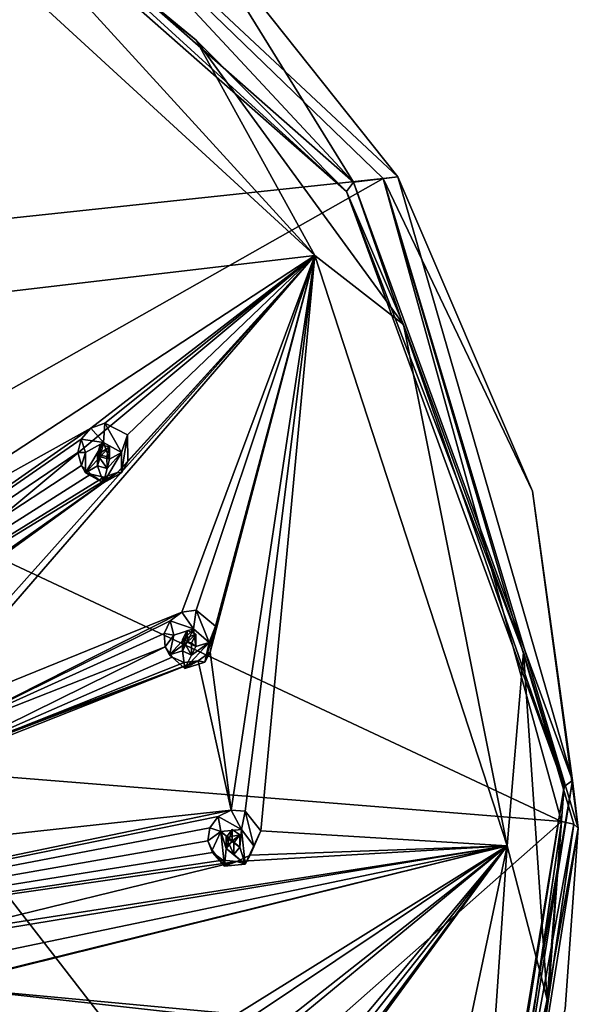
# Model space of a CAD drawing. Header units: millimetres. Extents: x -145 to 248, y -150 to 247.
# Tile 173 of 174: x 228 to 248, y 194 to 230. Entities that reach past the tile are written whole.
import ezdxf

# ---------------------------------------------------------------- set-up
doc = ezdxf.new("R2010")
doc.units = ezdxf.units.MM
doc.header["$LTSCALE"] = 65.185185
for name, color, linetype in [('1569', 7, 'CONTINUOUS'), ('1570', 7, 'CONTINUOUS'), ('1578', 7, 'CONTINUOUS'), ('1586', 7, 'CONTINUOUS'), ('1605', 7, 'CONTINUOUS'), ('1606', 7, 'CONTINUOUS'), ('1620', 7, 'CONTINUOUS'), ('1682', 7, 'CONTINUOUS'), ('1683', 7, 'CONTINUOUS'), ('1684', 7, 'CONTINUOUS'), ('1685', 7, 'CONTINUOUS'), ('1686', 7, 'CONTINUOUS'), ('1687', 7, 'CONTINUOUS'), ('1688', 7, 'CONTINUOUS'), ('1689', 7, 'CONTINUOUS'), ('1690', 7, 'CONTINUOUS'), ('1691', 7, 'CONTINUOUS'), ('1692', 7, 'CONTINUOUS'), ('1693', 7, 'CONTINUOUS'), ('1694', 7, 'CONTINUOUS'), ('1695', 7, 'CONTINUOUS'), ('1696', 7, 'CONTINUOUS'), ('1987', 7, 'CONTINUOUS'), ('2002', 7, 'CONTINUOUS'), ('2005', 7, 'CONTINUOUS'), ('2006', 7, 'CONTINUOUS')]:
    doc.layers.add(name, color=color, linetype=linetype)

msp = doc.modelspace()

# ---------------------------------------------------------------- linework, layer by layer
at = {"layer": '1569', "linetype": 'CONTINUOUS'}
for points in [[(223.945, 240.808, -26.448), (241.474, 223.876, -30.985), (215.235, 221.084, -39.269), (223.945, 240.808, -26.448)], [(215.235, 221.084, -39.269), (241.474, 223.876, -30.985), (222.016, 212.871, -41.47), (215.235, 221.084, -39.269)], [(241.474, 223.876, -30.985), (247.891, 200.746, -37.182), (222.016, 212.871, -41.47), (241.474, 223.876, -30.985)], [(222.016, 212.871, -41.47), (247.891, 200.746, -37.182), (224.435, 202.63, -44.214), (222.016, 212.871, -41.47)]]:
    msp.add_3dface(points, dxfattribs=at)
at = {"layer": '1570', "linetype": 'CONTINUOUS'}
for points in [[(222.924, 239.116, -15.243), (240.403, 223.747, -19.361), (224.25, 241.079, -25.422), (222.924, 239.116, -15.243)], [(224.25, 241.079, -25.422), (240.403, 223.747, -19.361), (234.295, 233.634, -27.417), (224.25, 241.079, -25.422)], [(234.295, 233.634, -27.417), (240.403, 223.747, -19.361), (242.002, 223.932, -30.017), (234.295, 233.634, -27.417)], [(240.403, 223.747, -19.361), (248.286, 202.224, -25.128), (242.002, 223.932, -30.017), (240.403, 223.747, -19.361)], [(242.002, 223.932, -30.017), (248.286, 202.224, -25.128), (246.847, 212.633, -33.044), (242.002, 223.932, -30.017)], [(246.847, 212.633, -33.044), (248.286, 202.224, -25.128), (248.5, 200.508, -36.293), (246.847, 212.633, -33.044)], [(248.286, 202.224, -25.128), (244.701, 179.657, -31.175), (248.5, 200.508, -36.293), (248.286, 202.224, -25.128)], [(248.5, 200.508, -36.293), (244.701, 179.657, -31.175), (248.032, 194.015, -38.026), (248.5, 200.508, -36.293)]]:
    msp.add_3dface(points, dxfattribs=at)
at = {"layer": '1578', "linetype": 'CONTINUOUS'}
for points in [[(223.367, 190.266, -46.911), (224.435, 202.63, -44.214), (234.825, 189.217, -44.265), (223.367, 190.266, -46.911)], [(224.435, 202.63, -44.214), (247.891, 200.746, -37.182), (234.825, 189.217, -44.265), (224.435, 202.63, -44.214)], [(234.825, 189.217, -44.265), (247.891, 200.746, -37.182), (245.997, 187.906, -40.618), (234.825, 189.217, -44.265)], [(245.997, 187.906, -40.618), (247.891, 200.746, -37.182), (246.019, 187.979, -40.599), (245.997, 187.906, -40.618)], [(247.891, 200.746, -37.182), (246.041, 188.052, -40.579), (246.019, 187.979, -40.599), (247.891, 200.746, -37.182)], [(246.041, 188.052, -40.579), (247.891, 200.746, -37.182), (247.42, 194.336, -38.896), (246.041, 188.052, -40.579)]]:
    msp.add_3dface(points, dxfattribs=at)
at = {"layer": '1586', "linetype": 'CONTINUOUS'}
for points in [[(239.021, 221.102, -19.035), (224.707, 236.759, -14.839), (222.31, 236.43, -14.928), (239.021, 221.102, -19.035)], [(234.747, 228.856, -16.957), (224.707, 236.759, -14.839), (239.021, 221.102, -19.035), (234.747, 228.856, -16.957)], [(242.203, 218.628, -19.698), (234.747, 228.856, -16.957), (239.021, 221.102, -19.035), (242.203, 218.628, -19.698)], [(245.939, 199.87, -24.724), (242.203, 218.628, -19.698), (239.021, 221.102, -19.035), (245.939, 199.87, -24.724)], [(246.522, 206.834, -22.858), (242.203, 218.628, -19.698), (245.939, 199.87, -24.724), (246.522, 206.834, -22.858)], [(247.383, 194.351, -26.203), (246.522, 206.834, -22.858), (245.939, 199.87, -24.724), (247.383, 194.351, -26.203)], [(241.327, 178.061, -30.568), (244.72, 182.108, -29.483), (245.939, 199.87, -24.724), (241.327, 178.061, -30.568)], [(244.72, 182.108, -29.483), (247.383, 194.351, -26.203), (245.939, 199.87, -24.724), (244.72, 182.108, -29.483)]]:
    msp.add_3dface(points, dxfattribs=at)
at = {"layer": '1605', "linetype": 'CONTINUOUS'}
for points in [[(246.041, 188.052, -40.579), (247.42, 194.336, -38.896), (248.334, 200.651, -36.826), (246.041, 188.052, -40.579)], [(246.475, 187.837, -40.256), (246.041, 188.052, -40.579), (248.334, 200.651, -36.826), (246.475, 187.837, -40.256)], [(248.5, 200.508, -36.293), (246.475, 187.837, -40.256), (248.334, 200.651, -36.826), (248.5, 200.508, -36.293)], [(248.5, 200.508, -36.293), (248.032, 194.015, -38.026), (246.475, 187.837, -40.256), (248.5, 200.508, -36.293)], [(247.42, 194.336, -38.896), (247.891, 200.746, -37.182), (248.334, 200.651, -36.826), (247.42, 194.336, -38.896)]]:
    msp.add_3dface(points, dxfattribs=at)
at = {"layer": '1606', "linetype": 'CONTINUOUS'}
for points in [[(241.474, 223.876, -30.985), (223.945, 240.808, -26.448), (242.002, 223.932, -30.017), (241.474, 223.876, -30.985)], [(223.945, 240.808, -26.448), (234.295, 233.634, -27.417), (242.002, 223.932, -30.017), (223.945, 240.808, -26.448)], [(241.474, 223.876, -30.985), (242.002, 223.932, -30.017), (246.847, 212.633, -33.044), (241.474, 223.876, -30.985)], [(247.891, 200.746, -37.182), (241.474, 223.876, -30.985), (248.334, 200.651, -36.826), (247.891, 200.746, -37.182)], [(241.474, 223.876, -30.985), (246.847, 212.633, -33.044), (248.5, 200.508, -36.293), (241.474, 223.876, -30.985)], [(241.474, 223.876, -30.985), (248.5, 200.508, -36.293), (248.334, 200.651, -36.826), (241.474, 223.876, -30.985)]]:
    msp.add_3dface(points, dxfattribs=at)
at = {"layer": '1620', "linetype": 'CONTINUOUS'}
for points in [[(222.924, 239.116, -15.243), (222.786, 238.684, -14.627), (240.159, 223.408, -18.72), (222.924, 239.116, -15.243)], [(240.403, 223.747, -19.361), (222.924, 239.116, -15.243), (240.159, 223.408, -18.72), (240.403, 223.747, -19.361)], [(224.707, 236.759, -14.839), (234.747, 228.856, -16.957), (222.786, 238.684, -14.627), (224.707, 236.759, -14.839)], [(222.786, 238.684, -14.627), (234.747, 228.856, -16.957), (240.159, 223.408, -18.72), (222.786, 238.684, -14.627)], [(234.747, 228.856, -16.957), (242.203, 218.628, -19.698), (240.159, 223.408, -18.72), (234.747, 228.856, -16.957)], [(240.403, 223.747, -19.361), (240.159, 223.408, -18.72), (247.995, 202.014, -24.453), (240.403, 223.747, -19.361)], [(248.286, 202.224, -25.128), (240.403, 223.747, -19.361), (247.995, 202.014, -24.453), (248.286, 202.224, -25.128)], [(242.203, 218.628, -19.698), (246.522, 206.834, -22.858), (240.159, 223.408, -18.72), (242.203, 218.628, -19.698)], [(240.159, 223.408, -18.72), (246.522, 206.834, -22.858), (247.995, 202.014, -24.453), (240.159, 223.408, -18.72)], [(246.522, 206.834, -22.858), (247.383, 194.351, -26.203), (247.995, 202.014, -24.453), (246.522, 206.834, -22.858)], [(244.701, 179.657, -31.175), (248.286, 202.224, -25.128), (244.431, 179.584, -30.463), (244.701, 179.657, -31.175)], [(248.286, 202.224, -25.128), (247.995, 202.014, -24.453), (244.431, 179.584, -30.463), (248.286, 202.224, -25.128)], [(247.995, 202.014, -24.453), (244.72, 182.108, -29.483), (244.431, 179.584, -30.463), (247.995, 202.014, -24.453)], [(247.383, 194.351, -26.203), (244.72, 182.108, -29.483), (247.995, 202.014, -24.453), (247.383, 194.351, -26.203)]]:
    msp.add_3dface(points, dxfattribs=at)
at = {"layer": '1682', "linetype": 'CONTINUOUS'}
for points in [[(232.062, 214.019, -15.194), (232.062, 213.294, -15.389), (232.279, 214.657, -17.094), (232.062, 214.019, -15.194)], [(232.279, 214.657, -17.094), (232.062, 213.294, -15.389), (232.282, 213.696, -17.181), (232.279, 214.657, -17.094)], [(230.763, 213.294, -15.389), (230.619, 213.559, -16.7), (230.956, 213.239, -16.829), (230.763, 213.294, -15.389)], [(232.282, 213.696, -17.181), (232.062, 213.294, -15.389), (231.918, 213.301, -17.109), (232.282, 213.696, -17.181)], [(231.413, 212.932, -15.486), (230.763, 213.294, -15.389), (230.956, 213.239, -16.829), (231.413, 212.932, -15.486)], [(231.425, 213.139, -16.977), (231.413, 212.932, -15.486), (230.956, 213.239, -16.829), (231.425, 213.139, -16.977)], [(232.062, 213.294, -15.389), (231.413, 212.932, -15.486), (231.918, 213.301, -17.109), (232.062, 213.294, -15.389)], [(231.918, 213.301, -17.109), (231.413, 212.932, -15.486), (231.425, 213.139, -16.977), (231.918, 213.301, -17.109)]]:
    msp.add_3dface(points, dxfattribs=at)
at = {"layer": '1683', "linetype": 'CONTINUOUS'}
for points in [[(230.763, 214.019, -15.194), (230.763, 213.294, -15.389), (231.413, 214.381, -15.097), (230.763, 214.019, -15.194)], [(231.413, 214.381, -15.097), (230.763, 213.294, -15.389), (231.288, 213.866, -15.235), (231.413, 214.381, -15.097)], [(231.629, 213.777, -15.259), (231.413, 214.381, -15.097), (231.288, 213.866, -15.235), (231.629, 213.777, -15.259)], [(232.062, 214.019, -15.194), (231.413, 214.381, -15.097), (231.629, 213.777, -15.259), (232.062, 214.019, -15.194)], [(231.413, 212.932, -15.486), (232.062, 213.294, -15.389), (232.062, 214.019, -15.194), (231.413, 212.932, -15.486)], [(231.413, 212.932, -15.486), (232.062, 214.019, -15.194), (231.538, 213.447, -15.348), (231.413, 212.932, -15.486)], [(232.062, 214.019, -15.194), (231.629, 213.777, -15.259), (231.538, 213.447, -15.348), (232.062, 214.019, -15.194)], [(231.288, 213.866, -15.235), (230.763, 213.294, -15.389), (231.196, 213.536, -15.324), (231.288, 213.866, -15.235)], [(230.763, 213.294, -15.389), (231.413, 212.932, -15.486), (231.196, 213.536, -15.324), (230.763, 213.294, -15.389)], [(231.196, 213.536, -15.324), (231.413, 212.932, -15.486), (231.538, 213.447, -15.348), (231.196, 213.536, -15.324)]]:
    msp.add_3dface(points, dxfattribs=at)
at = {"layer": '1684', "linetype": 'CONTINUOUS'}
for points in [[(231.196, 213.536, -15.324), (231.538, 213.447, -15.348), (231.196, 213.94, -16.833), (231.196, 213.536, -15.324)], [(231.196, 213.94, -16.833), (231.538, 213.447, -15.348), (231.537, 213.874, -16.94), (231.196, 213.94, -16.833)], [(231.629, 213.777, -15.259), (231.629, 214.226, -16.935), (231.537, 213.874, -16.94), (231.629, 213.777, -15.259)], [(231.538, 213.447, -15.348), (231.629, 213.777, -15.259), (231.537, 213.874, -16.94), (231.538, 213.447, -15.348)]]:
    msp.add_3dface(points, dxfattribs=at)
at = {"layer": '1685', "linetype": 'CONTINUOUS'}
for points in [[(230.96, 214.902, -16.679), (231.413, 214.381, -15.097), (231.456, 215.077, -16.811), (230.96, 214.902, -16.679)], [(231.413, 214.381, -15.097), (232.062, 214.019, -15.194), (231.456, 215.077, -16.811), (231.413, 214.381, -15.097)], [(232.062, 214.019, -15.194), (232.279, 214.657, -17.094), (231.456, 215.077, -16.811), (232.062, 214.019, -15.194)], [(230.608, 214.506, -16.611), (231.413, 214.381, -15.097), (230.96, 214.902, -16.679), (230.608, 214.506, -16.611)], [(230.491, 214.018, -16.62), (230.763, 214.019, -15.194), (230.608, 214.506, -16.611), (230.491, 214.018, -16.62)], [(230.763, 214.019, -15.194), (231.413, 214.381, -15.097), (230.608, 214.506, -16.611), (230.763, 214.019, -15.194)], [(230.619, 213.559, -16.7), (230.763, 214.019, -15.194), (230.491, 214.018, -16.62), (230.619, 213.559, -16.7)], [(230.619, 213.559, -16.7), (230.763, 213.294, -15.389), (230.763, 214.019, -15.194), (230.619, 213.559, -16.7)]]:
    msp.add_3dface(points, dxfattribs=at)
at = {"layer": '1686', "linetype": 'CONTINUOUS'}
for points in [[(231.288, 213.866, -15.235), (231.196, 213.536, -15.324), (231.287, 214.292, -16.828), (231.288, 213.866, -15.235)], [(231.196, 213.536, -15.324), (231.196, 213.94, -16.833), (231.287, 214.292, -16.828), (231.196, 213.536, -15.324)], [(231.629, 214.226, -16.935), (231.288, 213.866, -15.235), (231.287, 214.292, -16.828), (231.629, 214.226, -16.935)], [(231.629, 213.777, -15.259), (231.288, 213.866, -15.235), (231.629, 214.226, -16.935), (231.629, 213.777, -15.259)]]:
    msp.add_3dface(points, dxfattribs=at)
at = {"layer": '1687', "linetype": 'CONTINUOUS'}
for points in [[(235.21, 207.189, -17.024), (235.054, 206.481, -17.214), (235.448, 207.781, -18.936), (235.21, 207.189, -17.024)], [(235.448, 207.781, -18.936), (235.054, 206.481, -17.214), (235.253, 206.839, -19.018), (235.448, 207.781, -18.936)], [(233.784, 206.741, -17.144), (233.625, 207.037, -18.447), (233.884, 206.656, -18.593), (233.784, 206.741, -17.144)], [(235.253, 206.839, -19.018), (235.054, 206.481, -17.214), (234.822, 206.525, -18.924), (235.253, 206.839, -19.018)], [(234.341, 206.257, -17.274), (233.784, 206.741, -17.144), (233.884, 206.656, -18.593), (234.341, 206.257, -17.274)], [(234.315, 206.464, -18.765), (234.341, 206.257, -17.274), (233.884, 206.656, -18.593), (234.315, 206.464, -18.765)], [(234.822, 206.525, -18.924), (234.341, 206.257, -17.274), (234.315, 206.464, -18.765), (234.822, 206.525, -18.924)], [(235.054, 206.481, -17.214), (234.341, 206.257, -17.274), (234.822, 206.525, -18.924), (235.054, 206.481, -17.214)]]:
    msp.add_3dface(points, dxfattribs=at)
at = {"layer": '1688', "linetype": 'CONTINUOUS'}
for points in [[(233.94, 207.45, -16.955), (233.784, 206.741, -17.144), (234.653, 207.674, -16.895), (233.94, 207.45, -16.955)], [(234.653, 207.674, -16.895), (233.784, 206.741, -17.144), (234.42, 207.195, -17.023), (234.653, 207.674, -16.895)], [(234.735, 207.04, -17.064), (234.653, 207.674, -16.895), (234.42, 207.195, -17.023), (234.735, 207.04, -17.064)], [(235.21, 207.189, -17.024), (234.653, 207.674, -16.895), (234.735, 207.04, -17.064), (235.21, 207.189, -17.024)], [(234.42, 207.195, -17.023), (233.784, 206.741, -17.144), (234.259, 206.891, -17.104), (234.42, 207.195, -17.023)], [(234.341, 206.257, -17.274), (235.054, 206.481, -17.214), (235.21, 207.189, -17.024), (234.341, 206.257, -17.274)], [(234.341, 206.257, -17.274), (235.21, 207.189, -17.024), (234.574, 206.736, -17.146), (234.341, 206.257, -17.274)], [(235.21, 207.189, -17.024), (234.735, 207.04, -17.064), (234.574, 206.736, -17.146), (235.21, 207.189, -17.024)], [(233.784, 206.741, -17.144), (234.341, 206.257, -17.274), (234.259, 206.891, -17.104), (233.784, 206.741, -17.144)], [(234.259, 206.891, -17.104), (234.341, 206.257, -17.274), (234.574, 206.736, -17.146), (234.259, 206.891, -17.104)]]:
    msp.add_3dface(points, dxfattribs=at)
at = {"layer": '1689', "linetype": 'CONTINUOUS'}
for points in [[(234.259, 206.891, -17.104), (234.574, 206.736, -17.146), (234.259, 207.295, -18.613), (234.259, 206.891, -17.104)], [(234.259, 207.295, -18.613), (234.574, 206.736, -17.146), (234.574, 207.162, -18.738), (234.259, 207.295, -18.613)], [(234.735, 207.04, -17.064), (234.735, 207.489, -18.74), (234.574, 207.162, -18.738), (234.735, 207.04, -17.064)], [(234.574, 206.736, -17.146), (234.735, 207.04, -17.064), (234.574, 207.162, -18.738), (234.574, 206.736, -17.146)]]:
    msp.add_3dface(points, dxfattribs=at)
at = {"layer": '1690', "linetype": 'CONTINUOUS'}
for points in [[(233.809, 207.966, -18.363), (234.653, 207.674, -16.895), (234.23, 208.284, -18.453), (233.809, 207.966, -18.363)], [(234.23, 208.284, -18.453), (234.653, 207.674, -16.895), (234.743, 208.356, -18.612), (234.23, 208.284, -18.453)], [(234.653, 207.674, -16.895), (235.21, 207.189, -17.024), (234.743, 208.356, -18.612), (234.653, 207.674, -16.895)], [(235.21, 207.189, -17.024), (235.448, 207.781, -18.936), (234.743, 208.356, -18.612), (235.21, 207.189, -17.024)], [(233.596, 207.512, -18.363), (233.94, 207.45, -16.955), (233.809, 207.966, -18.363), (233.596, 207.512, -18.363)], [(233.94, 207.45, -16.955), (234.653, 207.674, -16.895), (233.809, 207.966, -18.363), (233.94, 207.45, -16.955)], [(233.625, 207.037, -18.447), (233.94, 207.45, -16.955), (233.596, 207.512, -18.363), (233.625, 207.037, -18.447)], [(233.625, 207.037, -18.447), (233.784, 206.741, -17.144), (233.94, 207.45, -16.955), (233.625, 207.037, -18.447)]]:
    msp.add_3dface(points, dxfattribs=at)
at = {"layer": '1691', "linetype": 'CONTINUOUS'}
for points in [[(234.42, 207.195, -17.023), (234.259, 206.891, -17.104), (234.419, 207.621, -18.615), (234.42, 207.195, -17.023)], [(234.259, 206.891, -17.104), (234.259, 207.295, -18.613), (234.419, 207.621, -18.615), (234.259, 206.891, -17.104)], [(234.735, 207.489, -18.74), (234.42, 207.195, -17.023), (234.419, 207.621, -18.615), (234.735, 207.489, -18.74)], [(234.735, 207.04, -17.064), (234.42, 207.195, -17.023), (234.735, 207.489, -18.74), (234.735, 207.04, -17.064)]]:
    msp.add_3dface(points, dxfattribs=at)
at = {"layer": '1692', "linetype": 'CONTINUOUS'}
for points in [[(236.82, 199.876, -18.984), (236.514, 199.215, -19.161), (237.068, 200.419, -20.909), (236.82, 199.876, -18.984)], [(237.068, 200.419, -20.909), (236.514, 199.215, -19.161), (236.684, 199.536, -20.975), (237.068, 200.419, -20.909)], [(235.328, 199.725, -19.024), (235.162, 200.054, -20.318), (235.331, 199.63, -20.475), (235.328, 199.725, -19.024)], [(235.769, 199.139, -19.182), (235.328, 199.725, -19.024), (235.331, 199.63, -20.475), (235.769, 199.139, -19.182)], [(235.704, 199.356, -20.67), (235.769, 199.139, -19.182), (235.331, 199.63, -20.475), (235.704, 199.356, -20.67)], [(236.684, 199.536, -20.975), (236.514, 199.215, -19.161), (236.204, 199.314, -20.856), (236.684, 199.536, -20.975)], [(236.204, 199.314, -20.856), (235.769, 199.139, -19.182), (235.704, 199.356, -20.67), (236.204, 199.314, -20.856)], [(236.514, 199.215, -19.161), (235.769, 199.139, -19.182), (236.204, 199.314, -20.856), (236.514, 199.215, -19.161)]]:
    msp.add_3dface(points, dxfattribs=at)
at = {"layer": '1693', "linetype": 'CONTINUOUS'}
for points in [[(236.379, 200.463, -18.827), (235.633, 200.387, -18.847), (236.322, 199.826, -18.997), (236.379, 200.463, -18.827)], [(236.514, 199.215, -19.161), (236.379, 200.463, -18.827), (236.322, 199.826, -18.997), (236.514, 199.215, -19.161)], [(236.514, 199.215, -19.161), (236.82, 199.876, -18.984), (236.379, 200.463, -18.827), (236.514, 199.215, -19.161)], [(235.328, 199.725, -19.024), (235.769, 199.139, -19.182), (235.633, 200.387, -18.847), (235.328, 199.725, -19.024)], [(235.633, 200.387, -18.847), (235.769, 199.139, -19.182), (235.825, 199.775, -19.011), (235.633, 200.387, -18.847)], [(236.322, 199.826, -18.997), (235.633, 200.387, -18.847), (236.047, 200.041, -18.94), (236.322, 199.826, -18.997)], [(236.047, 200.041, -18.94), (235.633, 200.387, -18.847), (235.825, 199.775, -19.011), (236.047, 200.041, -18.94)], [(235.769, 199.139, -19.182), (236.514, 199.215, -19.161), (235.825, 199.775, -19.011), (235.769, 199.139, -19.182)], [(235.825, 199.775, -19.011), (236.514, 199.215, -19.161), (236.1, 199.561, -19.069), (235.825, 199.775, -19.011)], [(236.514, 199.215, -19.161), (236.322, 199.826, -18.997), (236.1, 199.561, -19.069), (236.514, 199.215, -19.161)]]:
    msp.add_3dface(points, dxfattribs=at)
at = {"layer": '1694', "linetype": 'CONTINUOUS'}
for points in [[(235.825, 199.775, -19.011), (236.1, 199.561, -19.069), (235.825, 200.18, -20.52), (235.825, 199.775, -19.011)], [(235.825, 200.18, -20.52), (236.1, 199.561, -19.069), (236.099, 199.987, -20.661), (235.825, 200.18, -20.52)], [(236.322, 199.826, -18.997), (236.322, 200.275, -20.673), (236.099, 199.987, -20.661), (236.322, 199.826, -18.997)], [(236.1, 199.561, -19.069), (236.322, 199.826, -18.997), (236.099, 199.987, -20.661), (236.1, 199.561, -19.069)]]:
    msp.add_3dface(points, dxfattribs=at)
at = {"layer": '1695', "linetype": 'CONTINUOUS'}
for points in [[(235.533, 200.927, -20.249), (236.379, 200.463, -18.827), (236.003, 201.154, -20.363), (235.533, 200.927, -20.249)], [(236.003, 201.154, -20.363), (236.379, 200.463, -18.827), (236.512, 201.122, -20.55), (236.003, 201.154, -20.363)], [(235.233, 200.524, -20.236), (235.633, 200.387, -18.847), (235.533, 200.927, -20.249), (235.233, 200.524, -20.236)], [(235.633, 200.387, -18.847), (236.379, 200.463, -18.827), (235.533, 200.927, -20.249), (235.633, 200.387, -18.847)], [(236.379, 200.463, -18.827), (236.82, 199.876, -18.984), (236.512, 201.122, -20.55), (236.379, 200.463, -18.827)], [(236.82, 199.876, -18.984), (237.068, 200.419, -20.909), (236.512, 201.122, -20.55), (236.82, 199.876, -18.984)], [(235.162, 200.054, -20.318), (235.633, 200.387, -18.847), (235.233, 200.524, -20.236), (235.162, 200.054, -20.318)], [(235.162, 200.054, -20.318), (235.328, 199.725, -19.024), (235.633, 200.387, -18.847), (235.162, 200.054, -20.318)]]:
    msp.add_3dface(points, dxfattribs=at)
at = {"layer": '1696', "linetype": 'CONTINUOUS'}
for points in [[(236.047, 200.041, -18.94), (235.825, 199.775, -19.011), (236.047, 200.467, -20.532), (236.047, 200.041, -18.94)], [(235.825, 199.775, -19.011), (235.825, 200.18, -20.52), (236.047, 200.467, -20.532), (235.825, 199.775, -19.011)], [(236.322, 200.275, -20.673), (236.047, 200.041, -18.94), (236.047, 200.467, -20.532), (236.322, 200.275, -20.673)], [(236.322, 199.826, -18.997), (236.047, 200.041, -18.94), (236.322, 200.275, -20.673), (236.322, 199.826, -18.997)]]:
    msp.add_3dface(points, dxfattribs=at)
at = {"layer": '1987', "linetype": 'CONTINUOUS'}
for points in [[(239.021, 221.102, -19.035), (222.31, 236.43, -14.928), (227.9, 219.805, -15.544), (239.021, 221.102, -19.035)], [(239.021, 221.102, -19.035), (231.918, 213.301, -17.109), (214.477, 200.675, -15.287), (239.021, 221.102, -19.035)], [(239.021, 221.102, -19.035), (214.477, 200.675, -15.287), (223.963, 204.263, -16.281), (239.021, 221.102, -19.035)], [(239.021, 221.102, -19.035), (227.9, 219.805, -15.544), (221.21, 209.483, -14.882), (239.021, 221.102, -19.035)], [(230.96, 214.902, -16.679), (239.021, 221.102, -19.035), (221.21, 209.483, -14.882), (230.96, 214.902, -16.679)], [(239.021, 221.102, -19.035), (223.963, 204.263, -16.281), (224.477, 204.325, -16.386), (239.021, 221.102, -19.035)], [(234.23, 208.284, -18.453), (239.021, 221.102, -19.035), (224.477, 204.325, -16.386), (234.23, 208.284, -18.453)], [(239.021, 221.102, -19.035), (230.96, 214.902, -16.679), (231.456, 215.077, -16.811), (239.021, 221.102, -19.035)], [(232.279, 214.657, -17.094), (239.021, 221.102, -19.035), (231.456, 215.077, -16.811), (232.279, 214.657, -17.094)], [(239.021, 221.102, -19.035), (232.282, 213.696, -17.181), (231.918, 213.301, -17.109), (239.021, 221.102, -19.035)], [(239.021, 221.102, -19.035), (232.279, 214.657, -17.094), (232.282, 213.696, -17.181), (239.021, 221.102, -19.035)], [(239.021, 221.102, -19.035), (234.23, 208.284, -18.453), (234.743, 208.356, -18.612), (239.021, 221.102, -19.035)], [(235.448, 207.781, -18.936), (239.021, 221.102, -19.035), (234.743, 208.356, -18.612), (235.448, 207.781, -18.936)], [(239.021, 221.102, -19.035), (235.448, 207.781, -18.936), (235.253, 206.839, -19.018), (239.021, 221.102, -19.035)], [(239.021, 221.102, -19.035), (235.253, 206.839, -19.018), (236.003, 201.154, -20.363), (239.021, 221.102, -19.035)], [(239.021, 221.102, -19.035), (236.003, 201.154, -20.363), (236.512, 201.122, -20.55), (239.021, 221.102, -19.035)], [(237.068, 200.419, -20.909), (239.021, 221.102, -19.035), (236.512, 201.122, -20.55), (237.068, 200.419, -20.909)], [(245.939, 199.87, -24.724), (239.021, 221.102, -19.035), (237.068, 200.419, -20.909), (245.939, 199.87, -24.724)], [(206.005, 197.437, -15.221), (230.608, 214.506, -16.611), (230.96, 214.902, -16.679), (206.005, 197.437, -15.221)], [(206.005, 197.437, -15.221), (230.96, 214.902, -16.679), (221.21, 209.483, -14.882), (206.005, 197.437, -15.221)], [(206.005, 197.437, -15.221), (230.491, 214.018, -16.62), (230.608, 214.506, -16.611), (206.005, 197.437, -15.221)], [(206.005, 197.437, -15.221), (230.619, 213.559, -16.7), (230.491, 214.018, -16.62), (206.005, 197.437, -15.221)], [(230.619, 213.559, -16.7), (206.005, 197.437, -15.221), (230.956, 213.239, -16.829), (230.619, 213.559, -16.7)], [(206.005, 197.437, -15.221), (231.918, 213.301, -17.109), (231.425, 213.139, -16.977), (206.005, 197.437, -15.221)], [(231.918, 213.301, -17.109), (206.005, 197.437, -15.221), (213.963, 200.62, -15.23), (231.918, 213.301, -17.109)], [(206.005, 197.437, -15.221), (231.425, 213.139, -16.977), (230.956, 213.239, -16.829), (206.005, 197.437, -15.221)], [(231.918, 213.301, -17.109), (213.963, 200.62, -15.23), (214.477, 200.675, -15.287), (231.918, 213.301, -17.109)], [(225.203, 203.727, -16.667), (234.23, 208.284, -18.453), (224.477, 204.325, -16.386), (225.203, 203.727, -16.667)], [(233.809, 207.966, -18.363), (234.23, 208.284, -18.453), (225.203, 203.727, -16.667), (233.809, 207.966, -18.363)], [(233.596, 207.512, -18.363), (233.809, 207.966, -18.363), (225.203, 203.727, -16.667), (233.596, 207.512, -18.363)], [(233.625, 207.037, -18.447), (233.596, 207.512, -18.363), (225.203, 203.727, -16.667), (233.625, 207.037, -18.447)], [(233.884, 206.656, -18.593), (233.625, 207.037, -18.447), (224.998, 202.777, -16.801), (233.884, 206.656, -18.593)], [(233.625, 207.037, -18.447), (225.203, 203.727, -16.667), (224.998, 202.777, -16.801), (233.625, 207.037, -18.447)], [(235.253, 206.839, -19.018), (234.822, 206.525, -18.924), (236.003, 201.154, -20.363), (235.253, 206.839, -19.018)], [(236.003, 201.154, -20.363), (234.822, 206.525, -18.924), (214.564, 198.833, -15.709), (236.003, 201.154, -20.363)], [(234.822, 206.525, -18.924), (215.003, 199.112, -15.705), (214.564, 198.833, -15.709), (234.822, 206.525, -18.924)], [(215.003, 199.112, -15.705), (234.822, 206.525, -18.924), (224.563, 202.48, -16.758), (215.003, 199.112, -15.705)], [(234.822, 206.525, -18.924), (224.998, 202.777, -16.801), (224.563, 202.48, -16.758), (234.822, 206.525, -18.924)], [(234.315, 206.464, -18.765), (233.884, 206.656, -18.593), (224.998, 202.777, -16.801), (234.315, 206.464, -18.765)], [(234.822, 206.525, -18.924), (234.315, 206.464, -18.765), (224.998, 202.777, -16.801), (234.822, 206.525, -18.924)], [(206.5, 195.034, -15.864), (235.533, 200.927, -20.249), (236.003, 201.154, -20.363), (206.5, 195.034, -15.864)], [(206.5, 195.034, -15.864), (236.003, 201.154, -20.363), (214.564, 198.833, -15.709), (206.5, 195.034, -15.864)], [(206.5, 195.034, -15.864), (235.233, 200.524, -20.236), (235.533, 200.927, -20.249), (206.5, 195.034, -15.864)], [(206.5, 195.034, -15.864), (235.162, 200.054, -20.318), (235.233, 200.524, -20.236), (206.5, 195.034, -15.864)], [(245.939, 199.87, -24.724), (237.068, 200.419, -20.909), (236.684, 199.536, -20.975), (245.939, 199.87, -24.724)], [(235.162, 200.054, -20.318), (206.5, 195.034, -15.864), (235.331, 199.63, -20.475), (235.162, 200.054, -20.318)], [(245.939, 199.87, -24.724), (236.204, 199.314, -20.856), (225.512, 196.694, -18.309), (245.939, 199.87, -24.724)], [(236.204, 193.823, -22.328), (245.939, 199.87, -24.724), (225.512, 194.819, -18.811), (236.204, 193.823, -22.328)], [(245.939, 199.87, -24.724), (226.011, 194.973, -18.892), (225.512, 194.819, -18.811), (245.939, 199.87, -24.724)], [(245.939, 199.87, -24.724), (225.512, 196.694, -18.309), (226.011, 196.601, -18.456), (245.939, 199.87, -24.724)], [(245.939, 199.87, -24.724), (226.5, 195.817, -18.786), (226.011, 194.973, -18.892), (245.939, 199.87, -24.724)], [(226.5, 195.817, -18.786), (245.939, 199.87, -24.724), (226.011, 196.601, -18.456), (226.5, 195.817, -18.786)], [(241.327, 178.061, -30.568), (245.939, 199.87, -24.724), (234.743, 184.871, -24.905), (241.327, 178.061, -30.568)], [(245.939, 199.87, -24.724), (235.448, 185.531, -24.898), (234.743, 184.871, -24.905), (245.939, 199.87, -24.724)], [(245.939, 199.87, -24.724), (236.512, 192.105, -22.967), (234.822, 186.613, -24.26), (245.939, 199.87, -24.724)], [(245.939, 199.87, -24.724), (234.822, 186.613, -24.26), (235.253, 186.388, -24.498), (245.939, 199.87, -24.724)], [(235.448, 185.531, -24.898), (245.939, 199.87, -24.724), (235.253, 186.388, -24.498), (235.448, 185.531, -24.898)], [(245.939, 199.87, -24.724), (236.684, 199.536, -20.975), (236.204, 199.314, -20.856), (245.939, 199.87, -24.724)], [(245.939, 199.87, -24.724), (236.204, 193.823, -22.328), (236.684, 193.691, -22.542), (245.939, 199.87, -24.724)], [(245.939, 199.87, -24.724), (237.068, 192.893, -22.926), (236.512, 192.105, -22.967), (245.939, 199.87, -24.724)], [(237.068, 192.893, -22.926), (245.939, 199.87, -24.724), (236.684, 193.691, -22.542), (237.068, 192.893, -22.926)], [(206.5, 195.034, -15.864), (235.704, 199.356, -20.67), (235.331, 199.63, -20.475), (206.5, 195.034, -15.864)], [(206.5, 195.034, -15.864), (236.204, 199.314, -20.856), (235.704, 199.356, -20.67), (206.5, 195.034, -15.864)], [(236.204, 199.314, -20.856), (206.5, 195.034, -15.864), (225.512, 196.694, -18.309), (236.204, 199.314, -20.856)], [(214.564, 191.667, -17.629), (235.704, 193.694, -22.187), (225.512, 194.819, -18.811), (214.564, 191.667, -17.629)], [(235.704, 193.694, -22.187), (236.204, 193.823, -22.328), (225.512, 194.819, -18.811), (235.704, 193.694, -22.187)]]:
    msp.add_3dface(points, dxfattribs=at)
at = {"layer": '2002', "linetype": 'CONTINUOUS'}
for points in [[(235.825, 200.18, -20.52), (236.322, 200.275, -20.673), (236.047, 200.467, -20.532), (235.825, 200.18, -20.52)], [(236.322, 200.275, -20.673), (235.825, 200.18, -20.52), (236.099, 199.987, -20.661), (236.322, 200.275, -20.673)]]:
    msp.add_3dface(points, dxfattribs=at)
at = {"layer": '2005', "linetype": 'CONTINUOUS'}
for points in [[(234.259, 207.295, -18.613), (234.735, 207.489, -18.74), (234.419, 207.621, -18.615), (234.259, 207.295, -18.613)], [(234.735, 207.489, -18.74), (234.259, 207.295, -18.613), (234.574, 207.162, -18.738), (234.735, 207.489, -18.74)]]:
    msp.add_3dface(points, dxfattribs=at)
at = {"layer": '2006', "linetype": 'CONTINUOUS'}
for points in [[(231.196, 213.94, -16.833), (231.629, 214.226, -16.935), (231.287, 214.292, -16.828), (231.196, 213.94, -16.833)], [(231.629, 214.226, -16.935), (231.196, 213.94, -16.833), (231.537, 213.874, -16.94), (231.629, 214.226, -16.935)]]:
    msp.add_3dface(points, dxfattribs=at)

doc.saveas('drawing.dxf')
